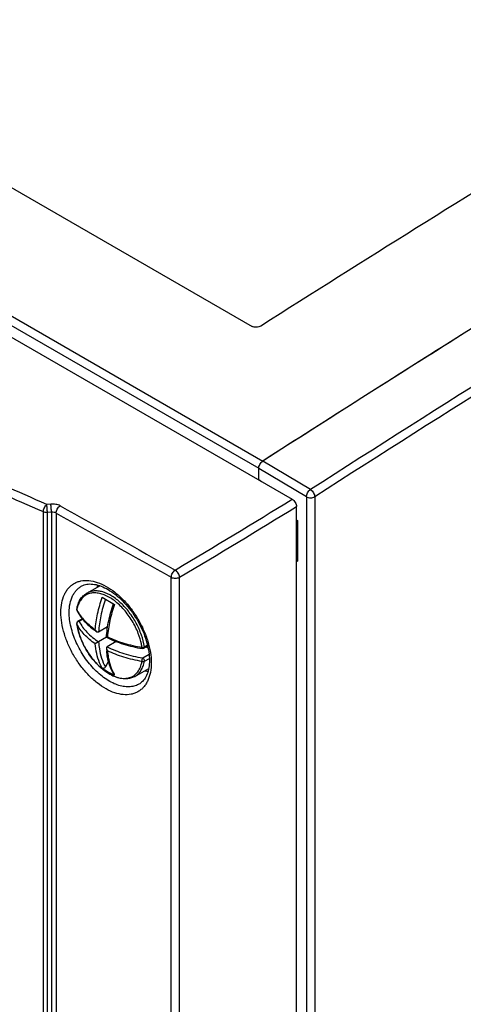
# Model space of a CAD drawing. Header units: millimetres. Extents: x 0 to 841, y 0 to 594.
# Tile 58 of 61: x 703 to 721, y 457 to 498. Entities that reach past the tile are written whole.
import ezdxf

# ---------------------------------------------------------------- set-up
doc = ezdxf.new("R2010")
doc.units = ezdxf.units.MM
doc.header["$LTSCALE"] = 46.255
doc.layers.get('0').update_dxf_attribs({"linetype": 'CONTINUOUS'})
doc.layers.add('DRAFTS', color=7, linetype='CONTINUOUS')
doc.layers.add('ROUNDS', color=7, linetype='CONTINUOUS')

msp = doc.modelspace()

# ---------------------------------------------------------------- linework, layer by layer
at = {"color": 9, "linetype": 'CONTINUOUS'}
for p, q in [((676.1193, 500.371), (712.889, 479.1425)), ((675.9524, 500.0744), (712.7152, 478.8498)), ((714.8664, 477.9546), (712.8816, 479.1378)), ((714.6964, 477.6563), (712.7148, 478.8376)), ((714.6964, 477.6563), (714.6964, 399.0607)), ((715.0468, 477.6581), (715.0468, 399.0625)), ((705.1563, 472.3692), (705.1529, 472.378)), ((705.4048, 472.5626), (705.2519, 472.4743)), ((707.8929, 470.9495), (708.1592, 471.1033)), ((708.0916, 471.4889), (707.9624, 471.4143)), ((707.9624, 470.8127), (708.1714, 470.9334))]:
    msp.add_line(p, q, dxfattribs=at)
at = {"color": 7, "linetype": 'CONTINUOUS'}
for p, q in [((721.2193, 484.4364), (721.212, 484.4318)), ((712.8963, 479.1472), (712.889, 479.1425)), ((712.7147, 478.3573), (712.715, 478.3776)), ((712.7148, 478.3776), (712.8275, 478.2922)), ((712.7419, 478.3416), (712.7419, 478.357)), ((714.284, 476.6971), (714.3335, 476.6685)), ((714.3335, 476.6685), (714.284, 476.6399)), ((714.3335, 476.6685), (714.3335, 474.9823)), ((714.3335, 474.9823), (714.284, 474.9537)), ((705.5724, 473.6481), (706.109, 473.9579)), ((706.2147, 473.4745), (706.7224, 473.1814)), ((705.3859, 472.5855), (705.2019, 472.4792)), ((706.4365, 472.2458), (706.063, 472.0302)), ((706.063, 471.622), (705.9213, 471.5401)), ((706.3885, 471.8099), (706.063, 471.622)), ((706.3885, 471.8099), (706.429, 471.8332)), ((706.7925, 471.6349), (706.4166, 471.4178)), ((708.1017, 471.4445), (707.9429, 471.3528)), ((708.121, 471.3533), (708.0324, 471.4045)), ((706.4793, 470.811), (706.3443, 470.5771)), ((707.5724, 470.184), (708.1428, 470.5133))]:
    msp.add_line(p, q, dxfattribs=at)
at = {"color": 9, "linetype": 'CONTINUOUS'}
for centre, radius, start, end in [((1306.9662, -444.5935), 1096.2103, 120.6479571, 122.6927163), ((1307.0121, -444.6804), 1095.9613, 120.6479571, 122.6927163), ((706.4719, 472.7199), 1.3366, 168.74655, 169.84913), ((706.6448, 473.7077), 1.6678, 206.80968, 207.98661), ((705.2235, 472.3764), 0.0676, 179.134, 186.10729), ((705.2737, 472.3494), 0.1268, 114.77149, 118.37646), ((708.2299, 471.1252), 1.7493, 209.24262, 210.48757)]:
    msp.add_arc(centre, radius, start, end, dxfattribs=at)
at = {"color": 7, "linetype": 'CONTINUOUS'}
for centre, radius, start, end in [((1314.9727, -459.0649), 1114.7816, 122.1829984, 122.6894005), ((713.0305, 478.922), 0.2621, 122.69822, 124.53746), ((705.2524, 472.9642), 0.1005, 169.85125, 185.22185), ((705.2519, 472.3926), 0.1, 120.00133, 188.44622), ((707.5248, 472.73), 2.3978, 188.44131, 188.65589), ((707.8125, 474.777), 3.288, 234.4517, 236.33671), ((709.6672, 471.5594), 3.2852, 183.66428, 185.56895), ((707.7298, 472.5687), 2.5394, 233.37294, 245.73793), ((707.7341, 472.5781), 2.5497, 245.73592, 246.62308)]:
    msp.add_arc(centre, radius, start, end, dxfattribs=at)
for points in [[(712.882, 479.1378), (712.8731, 479.1317), (712.8645, 479.125), (712.8563, 479.1179)], [(705.1523, 472.955), (705.1534, 472.9426), (705.157, 472.9302), (705.1626, 472.9191)], [(707.9429, 471.3528), (707.9234, 471.3415), (707.8985, 471.3371), (707.8763, 471.3408)]]:
    msp.add_open_spline(points, degree=3, dxfattribs=at)
at = {"color": 9, "linetype": 'CONTINUOUS'}
for points, knots in [([(714.6964, 477.6563), (714.6972, 477.6839), (714.7089, 477.742), (714.7455, 477.8243), (714.7982, 477.8984), (714.8427, 477.939), (714.8664, 477.9546)], [0, 0, 0, 0, 0.2340625, 0.4953839, 0.7591917, 1, 1, 1, 1]), ([(714.6964, 477.6563), (714.7216, 477.6423), (714.7797, 477.6219), (714.8722, 477.6124), (714.9644, 477.6228), (715.022, 477.6438), (715.0468, 477.6581)], [0, 0, 0, 0, 0.2382939, 0.5010922, 0.7632972, 1, 1, 1, 1]), ([(714.8664, 477.9546), (714.8909, 477.9395), (714.9374, 477.8998), (714.9929, 477.8264), (715.0323, 477.7442), (715.0455, 477.6859), (715.0468, 477.6581)], [0, 0, 0, 0, 0.2412332, 0.5057698, 0.7671924, 1, 1, 1, 1]), ([(707.7124, 471.9651), (707.6431, 472.1477), (707.471, 472.4998), (707.1348, 472.965), (706.7449, 473.3371), (706.3866, 473.5525), (706.1031, 473.642), (705.907, 473.6661), (705.7235, 473.6484), (705.5574, 473.5884), (705.4139, 473.4872), (705.2975, 473.3484), (705.2105, 473.1764), (705.1745, 473.0483), (705.161, 472.9807)], [0, 0, 0, 0, 0.1584084, 0.3158817, 0.463129, 0.5929652, 0.6504634, 0.7031924, 0.7520675, 0.7986192, 0.8448307, 0.8927567, 0.9441042, 1, 1, 1, 1]), ([(707.9624, 471.4143), (707.9378, 471.5804), (707.8518, 471.9179), (707.6394, 472.4012), (707.3526, 472.851), (707.0112, 473.2356), (706.6389, 473.5285), (706.3096, 473.6855), (706.0551, 473.7399), (705.88, 473.7455), (705.7169, 473.7167), (705.6178, 473.6743), (705.5724, 473.6481)], [0, 0, 0, 0, 0.137192, 0.2827698, 0.4298693, 0.571386, 0.7010892, 0.8148737, 0.8656626, 0.9127977, 0.9571552, 1, 1, 1, 1]), ([(705.9213, 472.1263), (705.938, 472.3489), (706.0082, 472.8061), (706.1361, 473.2502), (706.2147, 473.4745)], [0, 0, 0, 0, 0.4841222, 1, 1, 1, 1]), ([(706.3443, 473.3998), (706.2655, 473.1714), (706.1394, 472.7202), (706.0752, 472.2555), (706.063, 472.0302)], [0, 0, 0, 0, 0.5171242, 1, 1, 1, 1]), ([(706.7224, 473.1814), (706.6438, 472.9571), (706.5158, 472.513), (706.4457, 472.0558), (706.429, 471.8332)], [0, 0, 0, 0, 0.5158775, 1, 1, 1, 1]), ([(705.1563, 472.9554), (705.1554, 472.9576), (705.1527, 472.9661), (705.1523, 472.9753), (705.1534, 472.9818)], [0, 0, 0, 0, 0.2597482, 1, 1, 1, 1]), ([(705.1563, 472.9554), (705.1559, 472.9522), (705.1554, 472.9399), (705.1585, 472.9273), (705.1626, 472.9191)], [0, 0, 0, 0, 0.2574168, 1, 1, 1, 1]), ([(705.172, 472.925), (705.2534, 472.7719), (705.4766, 472.4734), (705.7616, 472.2369), (705.9213, 472.1263)], [0, 0, 0, 0, 0.4716997, 1, 1, 1, 1]), ([(705.9213, 471.5401), (705.7564, 471.6543), (705.4631, 471.899), (705.2367, 472.21), (705.1563, 472.3692)], [0, 0, 0, 0, 0.5292211, 1, 1, 1, 1]), ([(705.1563, 472.3692), (705.1632, 472.3223), (705.198, 472.1285), (705.2547, 471.9388), (705.3076, 471.799)], [0, 0, 0, 0, 0.2408043, 1, 1, 1, 1]), ([(705.2134, 472.461), (705.2068, 472.4574), (705.1829, 472.4417), (705.1643, 472.4168), (705.1587, 472.3965)], [0, 0, 0, 0, 0.2653538, 1, 1, 1, 1]), ([(705.2519, 472.4743), (705.2436, 472.4791), (705.2271, 472.4859), (705.2086, 472.4831), (705.2019, 472.4792)], [0, 0, 0, 0, 0.5507975, 1, 1, 1, 1]), ([(705.2519, 472.4743), (705.3355, 472.3088), (705.5756, 471.9861), (705.8875, 471.7373), (706.063, 471.622)], [0, 0, 0, 0, 0.4688901, 1, 1, 1, 1]), ([(707.865, 471.3916), (707.858, 471.4387), (707.823, 471.6337), (707.7657, 471.8245), (707.7124, 471.9651)], [0, 0, 0, 0, 0.2407688, 1, 1, 1, 1]), ([(705.3076, 471.799), (705.3637, 471.6508), (705.4986, 471.3616), (705.7566, 470.9652), (706.0583, 470.6219), (706.2884, 470.4324), (706.4071, 470.3535)], [0, 0, 0, 0, 0.2581721, 0.5175963, 0.7679308, 1, 1, 1, 1]), ([(706.2147, 470.5308), (706.1735, 470.6009), (706.0162, 470.917), (705.9435, 471.2703), (705.9213, 471.5401)], [0, 0, 0, 0, 0.2310153, 1, 1, 1, 1]), ([(706.063, 471.622), (706.0687, 471.5234), (706.1055, 471.1634), (706.2133, 470.8059), (706.3443, 470.5771)], [0, 0, 0, 0, 0.2724106, 1, 1, 1, 1]), ([(706.429, 471.8332), (706.6476, 471.728), (707.1186, 471.5481), (707.6092, 471.4346), (707.865, 471.3916)], [0, 0, 0, 0, 0.4833169, 1, 1, 1, 1]), ([(706.4166, 471.4178), (706.639, 471.305), (707.1227, 471.113), (707.6284, 470.9941), (707.8929, 470.9495)], [0, 0, 0, 0, 0.4818438, 1, 1, 1, 1]), ([(706.429, 471.247), (706.4365, 471.1555), (706.4783, 470.819), (706.5825, 470.4867), (706.7035, 470.2706)], [0, 0, 0, 0, 0.2705566, 1, 1, 1, 1]), ([(707.865, 470.8053), (707.6092, 470.8484), (707.1186, 470.9619), (706.6476, 471.1418), (706.429, 471.247)], [0, 0, 0, 0, 0.5166832, 1, 1, 1, 1]), ([(707.8763, 471.3408), (707.8741, 471.3412), (707.8696, 471.3461), (707.8651, 471.3634), (707.8647, 471.3795), (707.865, 471.3916)], [0, 0, 0, 0, 0.1234813, 0.3276938, 1, 1, 1, 1]), ([(707.865, 471.3916), (707.8824, 471.3912), (707.9162, 471.395), (707.9484, 471.4063), (707.9624, 471.4143)], [0, 0, 0, 0, 0.5187142, 1, 1, 1, 1]), ([(707.9429, 471.3528), (707.9514, 471.3577), (707.9649, 471.3786), (707.9643, 471.4018), (707.9624, 471.4143)], [0, 0, 0, 0, 0.434736, 1, 1, 1, 1]), ([(706.4071, 470.3535), (706.487, 470.3004), (706.6099, 470.2306), (706.7798, 470.1623), (706.9385, 470.1158), (707.1311, 470.0914), (707.3503, 470.1224), (707.5423, 470.216), (707.6968, 470.3681), (707.8082, 470.5698), (707.8504, 470.7236), (707.865, 470.8053)], [0, 0, 0, 0, 0.1524795, 0.2233879, 0.2906957, 0.4150693, 0.5288941, 0.6377566, 0.7486618, 0.8679988, 1, 1, 1, 1]), ([(707.5724, 470.184), (707.6226, 470.213), (707.7178, 470.2862), (707.8316, 470.4322), (707.9158, 470.6109), (707.9499, 470.7431), (707.9624, 470.8127)], [0, 0, 0, 0, 0.2282222, 0.4661984, 0.7218105, 1, 1, 1, 1]), ([(707.865, 470.8053), (707.8642, 470.831), (707.8688, 470.87), (707.8802, 470.9178), (707.8882, 470.9402), (707.8929, 470.9495)], [0, 0, 0, 0, 0.5213987, 0.7875002, 1, 1, 1, 1]), ([(707.865, 470.8053), (707.8735, 470.8028), (707.9057, 470.7963), (707.9415, 470.8006), (707.9624, 470.8127)], [0, 0, 0, 0, 0.2672216, 1, 1, 1, 1]), ([(707.8929, 470.9495), (707.9042, 470.943), (707.9253, 470.9245), (707.9487, 470.8897), (707.9628, 470.8513), (707.9645, 470.8246), (707.9624, 470.8127)], [0, 0, 0, 0, 0.2435278, 0.5129037, 0.7750775, 1, 1, 1, 1])]:
    msp.add_open_spline(points, degree=3, knots=knots, dxfattribs=at)
at = {"color": 7, "linetype": 'CONTINUOUS'}
for points, knots in [([(705.1534, 472.9818), (705.1664, 473.054), (705.2022, 473.1922), (705.2916, 473.3807), (705.4143, 473.5372), (705.5175, 473.6164), (705.5724, 473.6481)], [0, 0, 0, 0, 0.2712045, 0.5249459, 0.7658508, 1, 1, 1, 1]), ([(706.3885, 471.8099), (706.4021, 472.04), (706.4693, 472.5137), (706.5995, 472.9735), (706.6803, 473.2057)], [0, 0, 0, 0, 0.48378, 1, 1, 1, 1]), ([(705.1626, 472.9191), (705.2418, 472.7624), (705.4602, 472.4575), (705.7429, 472.2147), (705.9009, 472.1018)], [0, 0, 0, 0, 0.4748823, 1, 1, 1, 1]), ([(706.1986, 470.5085), (706.0634, 470.6234), (705.8106, 470.888), (705.5027, 471.3451), (705.2734, 471.8442), (705.1807, 472.1956), (705.1543, 472.3691)], [0, 0, 0, 0, 0.2449502, 0.5018276, 0.7577389, 1, 1, 1, 1]), ([(705.9899, 472.0403), (705.9824, 472.0454), (705.9537, 472.069), (705.9327, 472.1009), (705.9213, 472.1263)], [0, 0, 0, 0, 0.2459773, 1, 1, 1, 1]), ([(706.063, 472.0302), (706.0525, 472.0241), (706.0247, 472.0211), (706.0011, 472.0329), (705.9899, 472.0403)], [0, 0, 0, 0, 0.4747817, 1, 1, 1, 1]), ([(706.3885, 471.8099), (706.6136, 471.697), (707.1011, 471.505), (707.6104, 471.3856), (707.8763, 471.3408)], [0, 0, 0, 0, 0.4829087, 1, 1, 1, 1]), ([(706.4166, 471.4178), (706.4061, 471.4118), (706.3895, 471.3891), (706.3879, 471.3629), (706.3888, 471.3495)], [0, 0, 0, 0, 0.4747824, 1, 1, 1, 1]), ([(706.3888, 471.3495), (706.3894, 471.3404), (706.3955, 471.3038), (706.4126, 471.2696), (706.429, 471.247)], [0, 0, 0, 0, 0.2459766, 1, 1, 1, 1]), ([(706.6918, 470.2651), (706.6093, 470.4056), (706.4764, 470.7244), (706.415, 471.0627), (706.3976, 471.2406)], [0, 0, 0, 0, 0.4767642, 1, 1, 1, 1]), ([(707.5724, 470.184), (707.5261, 470.1573), (707.4264, 470.1135), (707.2058, 470.0688), (706.9002, 470.0993), (706.5358, 470.2528), (706.3096, 470.4141), (706.1986, 470.5085)], [0, 0, 0, 0, 0.1069108, 0.2159978, 0.447848, 0.7082734, 1, 1, 1, 1]), ([(706.3443, 470.5771), (706.3373, 470.565), (706.3198, 470.5432), (706.2856, 470.5215), (706.2477, 470.5151), (706.224, 470.5239), (706.2147, 470.5308)], [0, 0, 0, 0, 0.2736476, 0.5343879, 0.7746151, 1, 1, 1, 1]), ([(706.7224, 470.2377), (706.713, 470.2418), (706.7015, 470.2507), (706.6936, 470.2621), (706.6918, 470.2651)], [0, 0, 0, 0, 0.7434379, 1, 1, 1, 1])]:
    msp.add_open_spline(points, degree=3, knots=knots, dxfattribs=at)
at = {"color": 9, "linetype": 'CONTINUOUS'}
for points in [[(705.1587, 472.3965), (705.157, 472.3903), (705.156, 472.3839), (705.1559, 472.3774)], [(705.2519, 472.4743), (705.2411, 472.4725), (705.2305, 472.4691), (705.2206, 472.4646)]]:
    msp.add_open_spline(points, degree=3, dxfattribs=at)
at = {"layer": 'DRAFTS', "color": 7, "linetype": 'CONTINUOUS'}
msp.add_arc((707.2735, 473.5471), 1.3315, 160.73854, 165.18235, dxfattribs=at)
msp.add_open_spline([(707.9861, 470.4228), (707.997, 470.4198), (708.0398, 470.4088), (708.0831, 470.3998), (708.1156, 470.3944)], degree=3, knots=[0, 0, 0, 0, 0.2545316, 1, 1, 1, 1], dxfattribs=at)
at = {"layer": 'ROUNDS', "color": 7, "linetype": 'CONTINUOUS'}
for p, q in [((673.8018, 500.8232), (714.1074, 477.5532)), ((689.6058, 497.9343), (712.4455, 484.7482)), ((712.7148, 478.3776), (712.7148, 478.8376)), ((714.284, 358.3883), (714.284, 477.2471))]:
    msp.add_line(p, q, dxfattribs=at)
at = {"layer": 'ROUNDS', "color": 9, "linetype": 'CONTINUOUS'}
for p, q in [((704.0774, 477.3527), (703.9067, 477.3395)), ((703.7658, 358.8578), (703.7658, 477.0276)), ((704.1051, 477.0114), (703.9344, 476.9982)), ((703.9344, 358.8284), (703.9344, 476.9982)), ((704.1051, 477.0114), (704.1051, 358.8283)), ((704.2959, 476.9796), (704.2959, 358.779)), ((709.0832, 356.0973), (709.0832, 474.3089)), ((709.4258, 356.0948), (709.4258, 474.3064))]:
    msp.add_line(p, q, dxfattribs=at)
at = {"layer": 'ROUNDS', "color": 7, "linetype": 'CONTINUOUS'}
for points in [[(705.3673, 473.9494), (705.4008, 473.9657), (705.4566, 473.9879), (705.5139, 474.0051), (705.5729, 474.0175), (705.6334, 474.0254), (705.6954, 474.029), (705.7587, 474.0282), (705.8233, 474.0233), (705.8892, 474.0143), (705.9566, 474.0013), (706.0252, 473.9841), (706.0952, 473.9628), (706.1663, 473.9375), (706.2385, 473.908), (706.3115, 473.8745), (706.3854, 473.8369), (706.4598, 473.7952), (706.5348, 473.7496), (706.6099, 473.7), (706.6852, 473.6465), (706.7603, 473.5893), (706.8352, 473.5283), (706.9096, 473.4638), (706.9833, 473.3959), (707.0562, 473.3246), (707.128, 473.2501), (707.1987, 473.1727), (707.268, 473.0923), (707.3357, 473.0093), (707.4016, 472.9239), (707.4658, 472.8361), (707.5278, 472.7462), (707.5877, 472.6544), (707.6453, 472.5609), (707.7004, 472.466), (707.7529, 472.3698), (707.8027, 472.2726), (707.8497, 472.1745), (707.8938, 472.0759), (707.9349, 471.977), (707.9728, 471.8779), (708.0077, 471.779), (708.0392, 471.6805), (708.0675, 471.5825), (708.0925, 471.4853)], [(708.0925, 471.4853), (708.1141, 471.3892), (708.1324, 471.2943), (708.1472, 471.2009), (708.1587, 471.1092), (708.1668, 471.0194), (708.1715, 470.9318), (708.173, 470.8522)], [(708.173, 470.8522), (708.1716, 470.7775), (708.1673, 470.699), (708.1599, 470.623), (708.1496, 470.5497), (708.1364, 470.4792), (708.1204, 470.4114), (708.1015, 470.3466), (708.0799, 470.2848), (708.0555, 470.226), (708.0282, 470.17), (707.998, 470.117), (707.9648, 470.0671), (707.9286, 470.0204), (707.8893, 469.9772), (707.8468, 469.9375), (707.8008, 469.9014), (707.7712, 469.8815)]]:
    msp.add_lwpolyline(points, dxfattribs=at)
for centre, radius, start, end in [((1294.157, -430.5781), 1084.3514, 120.8019368, 122.4208717), ((1299.1607, -433.9036), 1085.0658, 120.6373502, 122.7051931)]:
    msp.add_arc(centre, radius, start, end, dxfattribs=at)
at = {"layer": 'ROUNDS', "color": 9, "linetype": 'CONTINUOUS'}
for centre, radius, start, end in [((1480.8292, 1863.3125), 1588.6584, 240.745126, 240.9428062), ((382.5875, 1019.697), 635.4725, 300.9333061, 301.4457136), ((382.8783, 1019.258), 635.2996, 300.9310122, 301.4431743), ((1480.9602, 1863.527), 1589.2517, 240.7449515, 240.9425858)]:
    msp.add_arc(centre, radius, start, end, dxfattribs=at)
for points, knots in [([(703.7658, 477.0276), (701.3567, 478.0722), (696.661, 480.2581), (689.9178, 483.8789), (683.6032, 487.7805), (679.6327, 490.6036), (677.7309, 492.0586)], [0, 0, 0, 0, 0.2614338, 0.5153739, 0.7616006, 1, 1, 1, 1]), ([(703.9067, 477.3395), (701.5018, 478.3821), (696.8144, 480.564), (690.0832, 484.1783), (683.7799, 488.073), (679.8165, 490.8912), (677.9182, 492.3436)], [0, 0, 0, 0, 0.261435, 0.5153755, 0.7616017, 1, 1, 1, 1]), ([(703.7658, 477.0276), (703.7656, 477.0557), (703.7737, 477.1147), (703.8032, 477.1999), (703.8472, 477.2777), (703.8857, 477.322), (703.9067, 477.3395)], [0, 0, 0, 0, 0.2396276, 0.5041997, 0.7665243, 1, 1, 1, 1]), ([(703.9344, 476.9982), (703.9308, 477.0586), (703.9243, 477.1487), (703.9145, 477.2624), (703.9093, 477.3159), (703.9067, 477.3395)], [0, 0, 0, 0, 0.5296505, 0.7913972, 1, 1, 1, 1]), ([(704.4591, 477.2805), (704.4049, 477.3108), (704.278, 477.352), (704.1459, 477.358), (704.0774, 477.3527)], [0, 0, 0, 0, 0.475121, 1, 1, 1, 1]), ([(704.1051, 477.0114), (704.1016, 477.0718), (704.0932, 477.1856), (704.0834, 477.2994), (704.0774, 477.3527)], [0, 0, 0, 0, 0.5296664, 1, 1, 1, 1]), ([(704.2959, 476.9796), (704.2959, 477.0074), (704.3057, 477.066), (704.3403, 477.1492), (704.3915, 477.2239), (704.4355, 477.2648), (704.4591, 477.2805)], [0, 0, 0, 0, 0.2358786, 0.4970423, 0.7598026, 1, 1, 1, 1]), ([(703.9344, 476.9982), (703.9047, 476.9971), (703.847, 477.0007), (703.7911, 477.0164), (703.7658, 477.0276)], [0, 0, 0, 0, 0.517575, 1, 1, 1, 1]), ([(704.2959, 476.9796), (704.2689, 476.9948), (704.2052, 477.0145), (704.1391, 477.0153), (704.1051, 477.0114)], [0, 0, 0, 0, 0.4748209, 1, 1, 1, 1]), ([(709.0832, 474.3089), (709.0832, 474.3367), (709.093, 474.3953), (709.1274, 474.4785), (709.1784, 474.5534), (709.2223, 474.5943), (709.2457, 474.6101)], [0, 0, 0, 0, 0.2360014, 0.4972794, 0.7600257, 1, 1, 1, 1]), ([(709.4258, 474.3064), (709.4242, 474.3348), (709.4105, 474.3945), (709.371, 474.4787), (709.3159, 474.5539), (709.27, 474.5948), (709.2457, 474.6101)], [0, 0, 0, 0, 0.234839, 0.4987403, 0.7633211, 1, 1, 1, 1]), ([(704.4948, 472.8483), (704.4948, 472.9808), (704.5151, 473.2331), (704.6039, 473.5298), (704.7116, 473.73), (704.8066, 473.8579), (704.9171, 473.9659), (705.0419, 474.0528), (705.1798, 474.1175), (705.3825, 474.1745), (705.6661, 474.1844), (706.0219, 474.1029), (706.3882, 473.9347), (706.7525, 473.6868), (707.1021, 473.3684), (707.4242, 472.9912), (707.7069, 472.5694), (707.9396, 472.1186), (708.1135, 471.6557), (708.2221, 471.198), (708.2493, 470.8943), (708.2493, 470.7483)], [0, 0, 0, 0, 0.0601276, 0.1140639, 0.1390263, 0.1629133, 0.1860425, 0.2087936, 0.2315795, 0.2548103, 0.3038975, 0.3583262, 0.4189708, 0.4856521, 0.557425, 0.6328264, 0.7100749, 0.7872399, 0.8623984, 0.9337923, 1, 1, 1, 1]), ([(709.0832, 474.3089), (709.1077, 474.2953), (709.1639, 474.2753), (709.2538, 474.2652), (709.344, 474.274), (709.4009, 474.2932), (709.4258, 474.3064)], [0, 0, 0, 0, 0.2370751, 0.4984827, 0.7607104, 1, 1, 1, 1]), ([(704.8395, 472.8462), (704.8395, 472.9697), (704.859, 473.2045), (704.9446, 473.4796), (705.0483, 473.6635), (705.1397, 473.7798), (705.2459, 473.8768), (705.3258, 473.9277), (705.3673, 473.9494)], [0, 0, 0, 0, 0.2885033, 0.5464639, 0.665706, 0.779868, 0.8906369, 1, 1, 1, 1]), ([(708.2493, 470.7483), (708.2493, 470.6157), (708.2289, 470.3634), (708.1398, 470.0666), (708.0319, 469.8662), (707.9366, 469.7382), (707.8259, 469.63), (707.7007, 469.543), (707.5626, 469.4782), (707.3596, 469.421), (707.0757, 469.4108), (706.7196, 469.4921), (706.3532, 469.6602), (705.9889, 469.9082), (705.6396, 470.2269), (705.3179, 470.6043), (705.0357, 471.0265), (704.8036, 471.4775), (704.6301, 471.9407), (704.5219, 472.3985), (704.4948, 472.7023), (704.4948, 472.8483)], [0, 0, 0, 0, 0.0601132, 0.1140654, 0.1390484, 0.1629636, 0.1861267, 0.2089148, 0.2317377, 0.2550022, 0.3041374, 0.3585812, 0.4192106, 0.4858561, 0.5575838, 0.6329407, 0.7101524, 0.787291, 0.862432, 0.9338119, 1, 1, 1, 1]), ([(707.7712, 469.8815), (707.7129, 469.8444), (707.5839, 469.784), (707.3688, 469.7428), (707.1366, 469.7504), (706.8927, 469.8057), (706.642, 469.9068), (706.3896, 470.0513), (706.1408, 470.236), (705.8157, 470.5353), (705.4537, 470.9818), (705.1708, 471.4879), (705.0022, 471.9146), (704.91, 472.2322), (704.8533, 472.5426), (704.8395, 472.7471), (704.8395, 472.8462)], [0, 0, 0, 0, 0.043451, 0.0884601, 0.1364835, 0.18849, 0.2449361, 0.3058332, 0.3708389, 0.4393412, 0.5833089, 0.7300894, 0.8019702, 0.8714641, 0.9377043, 1, 1, 1, 1])]:
    msp.add_open_spline(points, degree=3, knots=knots, dxfattribs=at)
at = {"layer": 'ROUNDS', "color": 7, "linetype": 'CONTINUOUS'}
for points, knots in [([(712.799, 484.7584), (712.7474, 484.7256), (712.6237, 484.696), (712.4978, 484.718), (712.4455, 484.7482)], [0, 0, 0, 0, 0.5031952, 1, 1, 1, 1]), ([(712.7148, 478.8376), (712.7148, 478.8655), (712.7248, 478.9243), (712.7603, 479.0076), (712.8127, 479.0821), (712.8577, 479.1224), (712.8816, 479.1378)], [0, 0, 0, 0, 0.2356142, 0.4965783, 0.7594011, 1, 1, 1, 1]), ([(714.1074, 477.5532), (714.1325, 477.5388), (714.18, 477.4988), (714.2354, 477.423), (714.2732, 477.3372), (714.284, 477.2761), (714.284, 477.2471)], [0, 0, 0, 0, 0.2372409, 0.5000529, 0.7628118, 1, 1, 1, 1])]:
    msp.add_open_spline(points, degree=3, knots=knots, dxfattribs=at)

doc.saveas('drawing.dxf')
